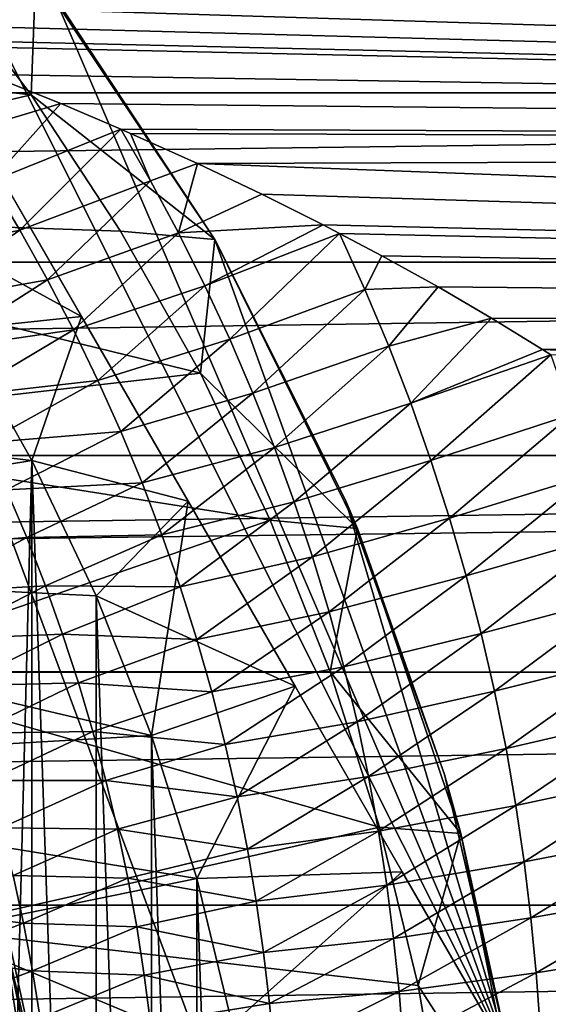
# Model space of a CAD drawing. Header units: metres. Extents: x -109 to 109, y -67 to 73.
# Tile 146 of 253: x 12.59 to 16.02, y 3.03 to 9.43. Entities that reach past the tile are written whole.
import ezdxf

# ---------------------------------------------------------------- set-up
doc = ezdxf.new("R2010")
doc.units = ezdxf.units.M
doc.layers.add('solid_508035_K244200000C76', color=7, linetype='CONTINUOUS')

msp = doc.modelspace()

# ---------------------------------------------------------------- linework, layer by layer
at = {"layer": 'solid_508035_K244200000C76'}
for points in [[(15.774263, -2.678175, -31.5), (10.206499, 12.321825, -31.5), (11.877852, 1.707801, -31.5)], [(15.774263, -2.678175, -31.5), (15.774263, 2.678175, -31.5), (10.206499, 12.321825, -31.5)], [(10.206499, 12.321825, -38.5), (10.206499, 12.321825, -31.5), (15.774263, 2.678175, -31.5)], [(10.206499, 12.321825, -38.5), (15.774263, 2.678175, -31.5), (15.774263, 2.678175, -38.5)], [(10.206499, 12.321825, -38.5), (15.774263, 2.678175, -38.5), (11.591421, 11.029006, -38.5)], [(11.591421, 11.029006, -38.5), (15.774263, 2.678175, -38.5), (12.813787, 9.581591, -38.5)], [(42, 9.874635, 5.8942), (-43.099998, 9.874623, 5.894218), (-43.099998, 8.951207, 7.219826)], [(42, 8.951219, 7.219811), (42, 9.874635, 5.8942), (-43.099998, 8.951207, 7.219826)], [(8.185691, 9.446927, -53.5), (12.023458, 9.781943, -53.5), (12.663167, 8.93835, -53.5)], [(12.023458, 9.781943, -53.5), (12.693652, 9.740185, -53), (12.663167, 8.93835, -53.5)], [(12.663167, 8.93835, -53.5), (12.693652, 9.740185, -53), (13.856371, 8.000062, -53)], [(12.813787, 9.581591, -38.5), (13.856371, 8.000062, -53), (12.693652, 9.740185, -53)], [(42, 9.577357, -6.365864), (42, 8.590792, -7.645149), (11.078635, 9.54231, -6.41828)], [(42, 8.590792, -7.645149), (11.483366, 9.404291, -6.618861), (11.078635, 9.54231, -6.41828)], [(12.813787, 9.581591, -38.5), (13.856401, 7.999997, -38.5), (13.856371, 8.000062, -53)], [(12.813787, 9.581591, -38.5), (15.774263, 2.678175, -38.5), (13.856401, 7.999997, -38.5)], [(9.446771, 8.185868, -53.5), (8.185691, 9.446927, -53.5), (12.663167, 8.93835, -53.5)], [(42, 8.590792, -7.645149), (11.775864, 9.300125, -6.764441), (11.483366, 9.404291, -6.618861)], [(42, 8.590792, -7.645149), (11.887822, 9.259265, -6.820265), (11.775864, 9.300125, -6.764441)], [(42, 8.590792, -7.645149), (12.383181, 9.071723, -7.067803), (11.887822, 9.259265, -6.820265)], [(12.202918, 8.688465, -7.579881), (12.383181, 9.071723, -7.067803), (12.856054, 8.88177, -7.305078)], [(42, 8.590792, -7.645149), (12.856054, 8.88177, -7.305078), (12.383181, 9.071723, -7.067803)], [(42, 8.951219, 7.219811), (-43.099998, 8.951207, 7.219826), (-43.099998, 7.85114, 8.402952)], [(42, 7.851148, 8.402945), (42, 8.951219, 7.219811), (-43.099998, 7.85114, 8.402952)], [(9.446771, 8.185868, -53.5), (12.663167, 8.93835, -53.5), (13.243447, 8.053641, -53.5)], [(12.663167, 8.93835, -53.5), (13.856371, 8.000062, -53), (13.243447, 8.053641, -53.5)], [(12.401432, 8.375751, -7.977725), (12.202918, 8.688465, -7.579881), (12.856054, 8.88177, -7.305078)], [(12.401432, 8.375751, -7.977725), (12.856054, 8.88177, -7.305078), (13.24559, 8.716413, -7.50161)], [(42, 8.590792, -7.645149), (13.24559, 8.716413, -7.50161), (12.856054, 8.88177, -7.305078)], [(12.296811, 8.701298, -61.040394), (12.990381, 7.5, -61.077347), (11.656568, 8.227926, -61.5)], [(12.990381, 7.5, -56.922653), (12.296811, 8.701298, -56.959606), (12.190717, 7.413548, -56.5)], [(12.296811, 8.701298, -61.040394), (12.296811, 8.701298, -56.959606), (12.990381, 7.5, -56.922653)], [(12.296811, 8.701298, -61.040394), (12.990381, 7.5, -56.922653), (12.990381, 7.5, -61.077347)], [(12.590071, 8.058731, -8.368445), (12.401432, 8.375751, -7.977725), (13.24559, 8.716413, -7.50161)], [(12.590071, 8.058731, -8.368445), (13.24559, 8.716413, -7.50161), (13.437688, 8.381024, -7.885154)], [(42, 8.590792, -7.645149), (13.309191, 8.688628, -7.533773), (13.24559, 8.716413, -7.50161)], [(13.437688, 8.381024, -7.885154), (13.24559, 8.716413, -7.50161), (13.309191, 8.688628, -7.533773)], [(42, 8.590792, -7.645149), (13.74431, 8.492515, -7.754173), (13.309191, 8.688628, -7.533773)], [(13.437688, 8.381024, -7.885154), (13.309191, 8.688628, -7.533773), (13.74431, 8.492515, -7.754173)], [(42, 8.590792, -7.645149), (42, 7.434689, -8.773562), (13.74431, 8.492515, -7.754173)], [(13.620096, 8.041345, -8.261248), (13.437688, 8.381024, -7.885154), (13.74431, 8.492515, -7.754173)], [(13.620096, 8.041345, -8.261248), (13.74431, 8.492515, -7.754173), (14.161379, 8.294347, -7.96579)], [(42, 7.434689, -8.773562), (14.161379, 8.294347, -7.96579), (13.74431, 8.492515, -7.754173)], [(12.768824, 7.737623, -8.751635), (12.590071, 8.058731, -8.368445), (13.437688, 8.381024, -7.885154)], [(12.768824, 7.737623, -8.751635), (13.437688, 8.381024, -7.885154), (13.620096, 8.041345, -8.261248)], [(11.721445, 7.873104, -8.844082), (12.401432, 8.375751, -7.977725), (12.590071, 8.058731, -8.368445)], [(13.620096, 8.041345, -8.261248), (14.161379, 8.294347, -7.96579), (14.560099, 8.094341, -8.168943)], [(42, 7.434689, -8.773562), (14.560099, 8.094341, -8.168943), (14.161379, 8.294347, -7.96579)], [(9.446771, 8.185868, -53.5), (13.243447, 8.053641, -53.5), (13.762291, 7.130866, -53.5)], [(10.515571, 6.758161, -53.5), (9.446771, 8.185868, -53.5), (13.762291, 7.130866, -53.5)], [(12.990381, 7.5, -61.077347), (12.190717, 7.413548, -61.5), (11.656568, 8.227926, -61.5)], [(11.89548, 7.580328, -9.223985), (11.721445, 7.873104, -8.844082), (12.590071, 8.058731, -8.368445)], [(11.89548, 7.580328, -9.223985), (12.590071, 8.058731, -8.368445), (12.768824, 7.737623, -8.751635)], [(13.791978, 7.697946, -8.629105), (13.620096, 8.041345, -8.261248), (14.560099, 8.094341, -8.168943)], [(13.791978, 7.697946, -8.629105), (14.560099, 8.094341, -8.168943), (14.667098, 8.038836, -8.223571)], [(42, 7.434689, -8.773562), (14.667098, 8.038836, -8.223571), (14.560099, 8.094341, -8.168943)], [(12.93768, 7.412672, -9.126842), (12.768824, 7.737623, -8.751635), (13.620096, 8.041345, -8.261248)], [(12.93768, 7.412672, -9.126842), (13.620096, 8.041345, -8.261248), (13.791978, 7.697946, -8.629105)], [(13.243447, 8.053641, -53.5), (13.856371, 8.000062, -53), (13.762291, 7.130866, -53.5)], [(13.762291, 7.130866, -53.5), (13.856371, 8.000062, -53), (14.782037, 6.123022, -53)], [(13.953238, 7.351171, -8.988256), (13.791978, 7.697946, -8.629105), (14.667098, 8.038836, -8.223571)], [(14.704794, 6.30627, -38.5), (14.782037, 6.123022, -53), (13.856371, 8.000062, -53)], [(13.856401, 7.999997, -38.5), (14.704794, 6.30627, -38.5), (13.856371, 8.000062, -53)], [(13.856401, 7.999997, -38.5), (15.774263, 2.678175, -38.5), (14.704794, 6.30627, -38.5)], [(13.953238, 7.351171, -8.988256), (14.667098, 8.038836, -8.223571), (14.831285, 7.674368, -8.573811)], [(42, 7.434689, -8.773562), (14.941391, 7.892942, -8.363699), (14.667098, 8.038836, -8.223571)], [(14.831285, 7.674368, -8.573811), (14.667098, 8.038836, -8.223571), (14.941391, 7.892942, -8.363699)], [(14.831285, 7.674368, -8.573811), (14.941391, 7.892942, -8.363699), (15.306035, 7.690665, -8.550069)], [(42, 7.434689, -8.773562), (15.306035, 7.690665, -8.550069), (14.941391, 7.892942, -8.363699)], [(42, 7.851148, 8.402945), (-43.099998, 7.85114, 8.402952), (-43.099998, 6.596129, 9.420249)], [(42, 6.596129, 9.420249), (42, 7.851148, 8.402945), (-43.099998, 6.596129, 9.420249)], [(12.060884, 7.283649, -9.596778), (11.89548, 7.580328, -9.223985), (12.768824, 7.737623, -8.751635)], [(12.060884, 7.283649, -9.596778), (12.768824, 7.737623, -8.751635), (12.93768, 7.412672, -9.126842)], [(13.09655, 7.084183, -9.493591), (12.93768, 7.412672, -9.126842), (13.791978, 7.697946, -8.629105)], [(13.09655, 7.084183, -9.493591), (13.791978, 7.697946, -8.629105), (13.953238, 7.351171, -8.988256)], [(14.103828, 7.001389, -9.338186), (13.953238, 7.351171, -8.988256), (14.831285, 7.674368, -8.573811)], [(14.103828, 7.001389, -9.338186), (14.831285, 7.674368, -8.573811), (14.985523, 7.306378, -8.915233)], [(14.985523, 7.306378, -8.915233), (14.831285, 7.674368, -8.573811), (15.306035, 7.690665, -8.550069)], [(14.985523, 7.306378, -8.915233), (15.306035, 7.690665, -8.550069), (15.653432, 7.487831, -8.728252)], [(42, 7.434689, -8.773562), (15.653432, 7.487831, -8.728252), (15.306035, 7.690665, -8.550069)], [(12.990381, 7.5, -56.922653), (12.190717, 7.413548, -56.5), (12.668362, 6.564063, -56.5)], [(12.990381, 7.5, -61.077347), (12.668362, 6.564063, -61.5), (12.190717, 7.413548, -61.5)], [(13.683951, 6.298701, -56.959606), (12.990381, 7.5, -56.922653), (12.668362, 6.564063, -56.5)], [(12.990381, 7.5, -61.077347), (13.683951, 6.298701, -61.040394), (12.668362, 6.564063, -61.5)], [(12.990381, 7.5, -61.077347), (12.990381, 7.5, -56.922653), (13.683951, 6.298701, -56.959606)], [(12.990381, 7.5, -61.077347), (13.683951, 6.298701, -56.959606), (13.683951, 6.298701, -61.040394)], [(15.128489, 6.935914, -9.246729), (14.985523, 7.306378, -8.915233), (15.653432, 7.487831, -8.728252)], [(15.128489, 6.935914, -9.246729), (15.653432, 7.487831, -8.728252), (15.98468, 7.28476, -8.898441)], [(42, 7.434689, -8.773562), (15.98468, 7.28476, -8.898441), (15.653432, 7.487831, -8.728252)], [(42, 7.434689, -8.773562), (42, 6.131865, -9.728835), (15.98468, 7.28476, -8.898441)], [(7.680462, 7.126601, -61.5), (12.190717, 7.413548, -61.5), (12.668362, 6.564063, -61.5)], [(12.217587, 6.983292, -9.962021), (12.060884, 7.283649, -9.596778), (12.93768, 7.412672, -9.126842)], [(12.668362, 6.564063, -56.5), (12.190717, 7.413548, -56.5), (12.5, 0, -56.5)], [(12.217587, 6.983292, -9.962021), (12.93768, 7.412672, -9.126842), (13.09655, 7.084183, -9.493591)], [(13.245371, 6.752487, -9.851355), (13.09655, 7.084183, -9.493591), (13.953238, 7.351171, -8.988256)], [(13.245371, 6.752487, -9.851355), (13.953238, 7.351171, -8.988256), (14.103828, 7.001389, -9.338186)], [(14.243677, 6.64902, -9.678348), (14.103828, 7.001389, -9.338186), (14.985523, 7.306378, -8.915233)], [(14.243677, 6.64902, -9.678348), (14.985523, 7.306378, -8.915233), (15.128489, 6.935914, -9.246729)], [(15.128489, 6.935914, -9.246729), (15.98468, 7.28476, -8.898441), (16.039129, 7.250464, -8.926408)], [(15.260107, 6.563487, -9.56774), (15.128489, 6.935914, -9.246729), (16.039129, 7.250464, -8.926408)], [(15.260107, 6.563487, -9.56774), (16.039129, 7.250464, -8.926408), (16.173498, 6.8614, -9.23639)], [(42, 6.131865, -9.728835), (16.039129, 7.250464, -8.926408), (15.98468, 7.28476, -8.898441)], [(8.656816, 5.90233, -61.5), (7.680462, 7.126601, -61.5), (12.668362, 6.564063, -61.5)], [(10.515571, 6.758161, -53.5), (13.762291, 7.130866, -53.5), (14.216775, 6.175227, -53.5)], [(13.762291, 7.130866, -53.5), (14.782037, 6.123022, -53), (14.216775, 6.175227, -53.5)], [(12.365505, 6.679511, -10.31924), (12.217587, 6.983292, -9.962021), (13.09655, 7.084183, -9.493591)], [(12.365505, 6.679511, -10.31924), (13.09655, 7.084183, -9.493591), (13.245371, 6.752487, -9.851355)], [(13.384073, 6.417958, -10.199571), (13.245371, 6.752487, -9.851355), (14.103828, 7.001389, -9.338186)], [(13.384073, 6.417958, -10.199571), (14.103828, 7.001389, -9.338186), (14.243677, 6.64902, -9.678348)], [(14.372691, 6.294548, -10.008167), (14.243677, 6.64902, -9.678348), (15.128489, 6.935914, -9.246729)], [(14.372691, 6.294548, -10.008167), (15.128489, 6.935914, -9.246729), (15.260107, 6.563487, -9.56774)], [(15.38036, 6.189648, -9.877656), (15.260107, 6.563487, -9.56774), (16.173498, 6.8614, -9.23639)], [(15.38036, 6.189648, -9.877656), (16.173498, 6.8614, -9.23639), (16.296894, 6.470539, -9.535624)], [(11.370358, 5.192785, -53.5), (10.515571, 6.758161, -53.5), (14.216775, 6.175227, -53.5)], [(12.504584, 6.372579, -10.667918), (12.365505, 6.679511, -10.31924), (13.245371, 6.752487, -9.851355)], [(12.504584, 6.372579, -10.667918), (13.245371, 6.752487, -9.851355), (13.384073, 6.417958, -10.199571)], [(42, 6.596129, 9.420249), (-43.099998, 6.596129, 9.420249), (-54.161694, 5.188349, 10.263091)], [(54.161694, 6.596129, 9.420249), (42, 6.596129, 9.420249), (-54.161694, 5.188349, 10.263091)], [(54.161694, 5.188349, 10.263091), (54.161694, 6.596129, 9.420249), (-54.161694, 5.188349, 10.263091)], [(13.512553, 6.081034, -10.537652), (13.384073, 6.417958, -10.199571), (14.243677, 6.64902, -9.678348)], [(13.512553, 6.081034, -10.537652), (14.243677, 6.64902, -9.678348), (14.372691, 6.294548, -10.008167)], [(8.656816, 5.90233, -61.5), (12.668362, 6.564063, -61.5), (13.086666, 5.684504, -61.5)], [(12.668362, -6.564063, -56.5), (12.668362, 6.564063, -56.5), (12.5, 0, -56.5)], [(13.086666, -5.684504, -56.5), (13.086666, 5.684504, -56.5), (12.668362, 6.564063, -56.5)], [(13.683951, 6.298701, -56.959606), (12.668362, 6.564063, -56.5), (13.086666, 5.684504, -56.5)], [(12.668362, -6.564063, -56.5), (13.086666, -5.684504, -56.5), (12.668362, 6.564063, -56.5)], [(13.683951, 6.298701, -61.040394), (13.086666, 5.684504, -61.5), (12.668362, 6.564063, -61.5)], [(14.490849, 5.938482, -10.327018), (14.372691, 6.294548, -10.008167), (15.260107, 6.563487, -9.56774)], [(14.490849, 5.938482, -10.327018), (15.260107, 6.563487, -9.56774), (15.38036, 6.189648, -9.877656)], [(15.48919, 5.815046, -10.17587), (15.38036, 6.189648, -9.877656), (16.296894, 6.470539, -9.535624)], [(15.48919, 5.815046, -10.17587), (16.296894, 6.470539, -9.535624), (16.40852, 6.079005, -9.823161)], [(12.634716, 6.062828, -11.007519), (12.504584, 6.372579, -10.667918), (13.384073, 6.417958, -10.199571)], [(12.634716, 6.062828, -11.007519), (13.384073, 6.417958, -10.199571), (13.512553, 6.081034, -10.537652)], [(11.837664, 6.003619, -11.656038), (12.504584, 6.372579, -10.667918), (12.634716, 6.062828, -11.007519)], [(13.683951, 6.298701, -56.959606), (13.086666, 5.684504, -56.5), (13.444166, 4.777946, -56.5)], [(13.683951, 6.298701, -61.040394), (14.377492, 5.097454, -60.930477), (13.086666, 5.684504, -61.5)], [(14.377492, 5.097454, -57.069523), (13.683951, 6.298701, -56.959606), (13.444166, 4.777946, -56.5)], [(13.630774, 5.742173, -10.864957), (13.512553, 6.081034, -10.537652), (14.372691, 6.294548, -10.008167)], [(13.630774, 5.742173, -10.864957), (14.372691, 6.294548, -10.008167), (14.490849, 5.938482, -10.327018)], [(13.683951, 6.298701, -61.040394), (13.683951, 6.298701, -56.959606), (14.377492, 5.097454, -57.069523)], [(13.683951, 6.298701, -61.040394), (14.377492, 5.097454, -57.069523), (14.377492, 5.097454, -60.930477)], [(14.704794, 6.30627, -38.5), (15.34711, 4.523962, -38.5), (14.782037, 6.123022, -53)], [(14.704794, 6.30627, -38.5), (15.774263, 2.678175, -38.5), (15.34711, 4.523962, -38.5)], [(11.370358, 5.192785, -53.5), (14.216775, 6.175227, -53.5), (14.605085, 5.190521, -53.5)], [(14.216775, 6.175227, -53.5), (14.782037, 6.123022, -53), (14.605085, 5.190521, -53.5)], [(14.598092, 5.581429, -10.634264), (14.490849, 5.938482, -10.327018), (15.38036, 6.189648, -9.877656)], [(14.598092, 5.581429, -10.634264), (15.38036, 6.189648, -9.877656), (15.48919, 5.815046, -10.17587)], [(12.755828, 5.750612, -11.33746), (12.634716, 6.062828, -11.007519), (13.512553, 6.081034, -10.537652)], [(12.755828, 5.750612, -11.33746), (13.512553, 6.081034, -10.537652), (13.630774, 5.742173, -10.864957)], [(14.605085, 5.190521, -53.5), (14.782037, 6.123022, -53), (15.454811, 4.141114, -53)], [(15.34711, 4.523962, -38.5), (15.454811, 4.141114, -53), (14.782037, 6.123022, -53)], [(15.586638, 5.440357, -10.461715), (15.48919, 5.815046, -10.17587), (16.40852, 6.079005, -9.823161)], [(15.586638, 5.440357, -10.461715), (16.40852, 6.079005, -9.823161), (16.508444, 5.687483, -10.098359)], [(11.964751, 5.704881, -11.995897), (11.837664, 6.003619, -11.656038), (12.634716, 6.062828, -11.007519)], [(11.964751, 5.704881, -11.995897), (12.634716, 6.062828, -11.007519), (12.755828, 5.750612, -11.33746)], [(8.656816, 5.90233, -61.5), (13.086666, 5.684504, -61.5), (13.444166, 4.777946, -61.5)], [(9.439854, 4.546121, -61.5), (8.656816, 5.90233, -61.5), (13.444166, 4.777946, -61.5)], [(13.738667, 5.401923, -11.18082), (13.630774, 5.742173, -10.864957), (14.490849, 5.938482, -10.327018)], [(13.738667, 5.401923, -11.18082), (14.490849, 5.938482, -10.327018), (14.598092, 5.581429, -10.634264)], [(14.694432, 5.224029, -10.929217), (14.598092, 5.581429, -10.634264), (15.48919, 5.815046, -10.17587)], [(14.694432, 5.224029, -10.929217), (15.48919, 5.815046, -10.17587), (15.586638, 5.440357, -10.461715)], [(12.083347, 5.403327, -12.325707), (11.964751, 5.704881, -11.995897), (12.755828, 5.750612, -11.33746)], [(12.083347, 5.403327, -12.325707), (12.755828, 5.750612, -11.33746), (12.867863, 5.436328, -11.657123)], [(12.867863, 5.436328, -11.657123), (12.755828, 5.750612, -11.33746), (13.630774, 5.742173, -10.864957)], [(12.867863, 5.436328, -11.657123), (13.630774, 5.742173, -10.864957), (13.738667, 5.401923, -11.18082)], [(13.444166, -4.777946, -56.5), (13.444166, 4.777946, -56.5), (13.086666, 5.684504, -56.5)], [(13.086666, -5.684504, -56.5), (13.444166, -4.777946, -56.5), (13.086666, 5.684504, -56.5)], [(14.377492, 5.097454, -60.930477), (13.444166, 4.777946, -61.5), (13.086666, 5.684504, -61.5)], [(15.672804, 5.066318, -10.734505), (15.586638, 5.440357, -10.461715), (16.508444, 5.687483, -10.098359)], [(15.672804, 5.066318, -10.734505), (16.508444, 5.687483, -10.098359), (16.596754, 5.296748, -10.360584)], [(13.836217, 5.060869, -11.484535), (13.738667, 5.401923, -11.18082), (14.598092, 5.581429, -10.634264)], [(13.836217, 5.060869, -11.484535), (14.598092, 5.581429, -10.634264), (14.694432, 5.224029, -10.929217)], [(12.193339, 5.099344, -12.644793), (12.083347, 5.403327, -12.325707), (12.867863, 5.436328, -11.657123)], [(12.193339, 5.099344, -12.644793), (12.867863, 5.436328, -11.657123), (12.970739, 5.12044, -11.96586)], [(12.970739, 5.12044, -11.96586), (12.867863, 5.436328, -11.657123), (13.738667, 5.401923, -11.18082)], [(14.779959, 4.866967, -11.211154), (14.694432, 5.224029, -10.929217), (15.586638, 5.440357, -10.461715)], [(14.779959, 4.866967, -11.211154), (15.586638, 5.440357, -10.461715), (15.672804, 5.066318, -10.734505)], [(12.970739, 5.12044, -11.96586), (13.738667, 5.401923, -11.18082), (13.836217, 5.060869, -11.484535)], [(15.747798, 4.693762, -10.993581), (15.672804, 5.066318, -10.734505), (16.596754, 5.296748, -10.360584)], [(15.747798, 4.693762, -10.993581), (16.596754, 5.296748, -10.360584), (16.67359, 4.907649, -10.609222)], [(54.161694, 5.188349, 10.263091), (-54.161694, 5.188349, 10.263091), (-54.161694, 3.674949, 10.897007)], [(54.161694, 3.674949, 10.897007), (54.161694, 5.188349, 10.263091), (-54.161694, 3.674949, 10.897007)], [(11.370358, 5.192785, -53.5), (14.605085, 5.190521, -53.5), (14.92524, 4.181788, -53.5)], [(11.993653, 3.521697, -53.5), (11.370358, 5.192785, -53.5), (14.92524, 4.181788, -53.5)], [(13.923487, 4.719632, -11.775343), (13.836217, 5.060869, -11.484535), (14.694432, 5.224029, -10.929217)], [(13.923487, 4.719632, -11.775343), (14.694432, 5.224029, -10.929217), (14.779959, 4.866967, -11.211154)], [(14.605085, 5.190521, -53.5), (15.454811, 4.141114, -53), (14.92524, 4.181788, -53.5)], [(12.294685, 4.793333, -12.952424), (12.193339, 5.099344, -12.644793), (12.970739, 5.12044, -11.96586)], [(12.294685, 4.793333, -12.952424), (12.970739, 5.12044, -11.96586), (13.064464, 4.803422, -12.262974)], [(13.064464, 4.803422, -12.262974), (12.970739, 5.12044, -11.96586), (13.836217, 5.060869, -11.484535)], [(13.064464, 4.803422, -12.262974), (13.836217, 5.060869, -11.484535), (13.923487, 4.719632, -11.775343)], [(14.377492, 5.097454, -57.069523), (13.444166, 4.777946, -56.5), (13.738832, 3.849535, -56.5)], [(14.377492, 5.097454, -60.930477), (13.738832, 3.849535, -61.5), (13.444166, 4.777946, -61.5)], [(15.073093, 3.892637, -57.25037), (14.377492, 5.097454, -57.069523), (13.738832, 3.849535, -56.5)], [(14.377492, 5.097454, -60.930477), (15.073093, 3.892637, -60.74963), (13.738832, 3.849535, -61.5)], [(14.377492, 5.097454, -60.930477), (14.377492, 5.097454, -57.069523), (15.073093, 3.892637, -57.25037)], [(14.377492, 5.097454, -60.930477), (15.073093, 3.892637, -57.25037), (15.073093, 3.892637, -60.74963)], [(14.854759, 4.511033, -11.47937), (14.779959, 4.866967, -11.211154), (15.672804, 5.066318, -10.734505)], [(14.854759, 4.511033, -11.47937), (15.672804, 5.066318, -10.734505), (15.747798, 4.693762, -10.993581)], [(14.00053, 4.378936, -12.052493), (13.923487, 4.719632, -11.775343), (14.779959, 4.866967, -11.211154)], [(14.00053, 4.378936, -12.052493), (14.779959, 4.866967, -11.211154), (14.854759, 4.511033, -11.47937)], [(15.811888, 4.32351, -11.23822), (15.747798, 4.693762, -10.993581), (16.67359, 4.907649, -10.609222)], [(15.811888, 4.32351, -11.23822), (16.67359, 4.907649, -10.609222), (16.739244, 4.521016, -10.843589)], [(12.387356, 4.485744, -13.247836), (12.294685, 4.793333, -12.952424), (13.064464, 4.803422, -12.262974)], [(12.387356, 4.485744, -13.247836), (13.064464, 4.803422, -12.262974), (13.149049, 4.485816, -12.547736)], [(13.149049, 4.485816, -12.547736), (13.064464, 4.803422, -12.262974), (13.923487, 4.719632, -11.775343)], [(9.439854, 4.546121, -61.5), (13.444166, 4.777946, -61.5), (13.738832, 3.849535, -61.5)], [(13.738832, -3.849535, -56.5), (13.738832, 3.849535, -56.5), (13.444166, 4.777946, -56.5)], [(13.444166, -4.777946, -56.5), (13.738832, -3.849535, -56.5), (13.444166, 4.777946, -56.5)], [(13.149049, 4.485816, -12.547736), (13.923487, 4.719632, -11.775343), (14.00053, 4.378936, -12.052493)], [(14.91906, 4.15701, -11.733104), (14.854759, 4.511033, -11.47937), (15.747798, 4.693762, -10.993581)], [(14.91906, 4.15701, -11.733104), (15.747798, 4.693762, -10.993581), (15.811888, 4.32351, -11.23822)], [(10.012003, 3.08834, -61.5), (9.439854, 4.546121, -61.5), (13.738832, 3.849535, -61.5)], [(12.471329, 4.177094, -13.530227), (12.387356, 4.485744, -13.247836), (13.149049, 4.485816, -12.547736)], [(12.471329, 4.177094, -13.530227), (13.149049, 4.485816, -12.547736), (13.224536, 4.16822, -12.819404)], [(13.224536, 4.16822, -12.819404), (13.149049, 4.485816, -12.547736), (14.00053, 4.378936, -12.052493)], [(14.067527, 4.039505, -12.315181), (14.00053, 4.378936, -12.052493), (14.854759, 4.511033, -11.47937)], [(14.067527, 4.039505, -12.315181), (14.854759, 4.511033, -11.47937), (14.91906, 4.15701, -11.733104)], [(15.34711, 4.523962, -38.5), (15.774263, 2.678175, -38.5), (15.454811, 4.141114, -53)], [(15.86545, 3.956434, -11.467708), (15.811888, 4.32351, -11.23822), (16.739244, 4.521016, -10.843589)], [(15.86545, 3.956434, -11.467708), (16.739244, 4.521016, -10.843589), (16.794109, 4.137751, -11.063046)], [(13.224536, 4.16822, -12.819404), (14.00053, 4.378936, -12.052493), (14.067527, 4.039505, -12.315181)], [(14.973205, 3.805718, -11.971577), (14.91906, 4.15701, -11.733104), (15.811888, 4.32351, -11.23822)], [(14.973205, 3.805718, -11.971577), (15.811888, 4.32351, -11.23822), (15.86545, 3.956434, -11.467708)], [(11.993653, 3.521697, -53.5), (14.92524, 4.181788, -53.5), (15.175836, 3.153414, -53.5)], [(12.546683, 3.867884, -13.798747), (12.471329, 4.177094, -13.530227), (13.224536, 4.16822, -12.819404)], [(12.546683, 3.867884, -13.798747), (13.224536, 4.16822, -12.819404), (13.291081, 3.851217, -13.077175)], [(13.291081, 3.851217, -13.077175), (13.224536, 4.16822, -12.819404), (14.067527, 4.039505, -12.315181)], [(14.124763, 3.702091, -12.562571), (14.067527, 4.039505, -12.315181), (14.91906, 4.15701, -11.733104)], [(14.124763, 3.702091, -12.562571), (14.91906, 4.15701, -11.733104), (14.973205, 3.805718, -11.971577)], [(14.92524, 4.181788, -53.5), (15.454811, 4.141114, -53), (15.175836, 3.153414, -53.5)], [(15.175836, 3.153414, -53.5), (15.454811, 4.141114, -53), (15.863127, 2.088351, -53)], [(15.774263, 2.678175, -38.5), (15.863127, 2.088351, -53), (15.454811, 4.141114, -53)], [(15.908948, 3.593458, -11.681392), (15.86545, 3.956434, -11.467708), (16.794109, 4.137751, -11.063046)], [(15.908948, 3.593458, -11.681392), (16.794109, 4.137751, -11.063046), (16.838676, 3.758785, -11.267009)], [(13.291081, 3.851217, -13.077175), (14.067527, 4.039505, -12.315181), (14.124763, 3.702091, -12.562571)], [(15.017612, 3.458043, -12.194066), (14.973205, 3.805718, -11.971577), (15.86545, 3.956434, -11.467708)], [(15.017612, 3.458043, -12.194066), (15.86545, 3.956434, -11.467708), (15.908948, 3.593458, -11.681392)], [(10.012003, 3.08834, -61.5), (13.738832, 3.849535, -61.5), (13.96955, 2.902764, -61.5)], [(11.94613, 3.640773, -14.844022), (12.546683, 3.867884, -13.798747), (12.613547, 3.558678, -14.05251)], [(12.613547, 3.558678, -14.05251), (12.546683, 3.867884, -13.798747), (13.291081, 3.851217, -13.077175)], [(12.613547, 3.558678, -14.05251), (13.291081, 3.851217, -13.077175), (13.348898, 3.535457, -13.320238)], [(13.348898, 3.535457, -13.320238), (13.291081, 3.851217, -13.077175), (14.124763, 3.702091, -12.562571)], [(15.073093, 3.892637, -57.25037), (13.738832, 3.849535, -56.5), (13.96955, 2.902764, -56.5)], [(15.073093, 3.892637, -60.74963), (13.96955, 2.902764, -61.5), (13.738832, 3.849535, -61.5)], [(13.96955, -2.902764, -56.5), (13.96955, 2.902764, -56.5), (13.738832, 3.849535, -56.5)], [(13.738832, -3.849535, -56.5), (13.96955, -2.902764, -56.5), (13.738832, 3.849535, -56.5)], [(15.774263, 2.678175, -57.5), (15.073093, 3.892637, -57.25037), (13.96955, 2.902764, -56.5)], [(15.073093, 3.892637, -60.74963), (15.774263, 2.678175, -60.5), (13.96955, 2.902764, -61.5)], [(15.073093, 3.892637, -60.74963), (15.073093, 3.892637, -57.25037), (15.774263, 2.678175, -57.5)], [(15.073093, 3.892637, -60.74963), (15.774263, 2.678175, -57.5), (15.774263, 2.678175, -60.5)], [(14.172595, 3.367519, -12.793863), (14.124763, 3.702091, -12.562571), (14.973205, 3.805718, -11.971577)], [(14.172595, 3.367519, -12.793863), (14.973205, 3.805718, -11.971577), (15.017612, 3.458043, -12.194066)], [(15.943012, 3.235427, -11.878585), (15.908948, 3.593458, -11.681392), (16.838676, 3.758785, -11.267009)], [(15.943012, 3.235427, -11.878585), (16.838676, 3.758785, -11.267009), (16.873608, 3.384964, -11.454856)], [(54.161694, 3.674949, 10.897007), (-54.161694, 3.674949, 10.897007), (-54.161694, 2.086737, 11.309091)], [(54.161694, 2.086737, 11.309091), (54.161694, 3.674949, 10.897007), (-54.161694, 2.086737, 11.309091)], [(11.51394, 3.380698, -28.5), (12.473424, 3.662457, -28.5), (12.867678, 1.850096, -28.5)], [(12.47341, 3.662521, -23), (12.867679, 1.850092, -23), (12.473424, 3.662457, -28.5)], [(12.485114, 3.498165, -22.74118), (12.867679, 1.850092, -23), (12.47341, 3.662521, -23)], [(12.867679, 1.850092, -23), (12.867678, 1.850096, -28.5), (12.473424, 3.662457, -28.5)], [(13.348898, 3.535457, -13.320238), (14.124763, 3.702091, -12.562571), (14.172595, 3.367519, -12.793863)], [(12.016593, 3.333997, -15.093264), (11.94613, 3.640773, -14.844022), (12.613547, 3.558678, -14.05251)], [(15.052856, 3.1148, -12.399817), (15.017612, 3.458043, -12.194066), (15.908948, 3.593458, -11.681392)], [(15.052856, 3.1148, -12.399817), (15.908948, 3.593458, -11.681392), (15.943012, 3.235427, -11.878585)], [(11.993653, 3.521697, -53.5), (15.175836, 3.153414, -53.5), (15.355645, 2.110504, -53.5)], [(12.372767, 1.778946, -53.5), (11.993653, 3.521697, -53.5), (15.355645, 2.110504, -53.5)], [(12.016593, 3.333997, -15.093264), (12.613547, 3.558678, -14.05251), (12.672097, 3.250079, -14.290617)], [(12.672097, 3.250079, -14.290617), (12.613547, 3.558678, -14.05251), (13.348898, 3.535457, -13.320238)], [(12.672097, 3.250079, -14.290617), (13.348898, 3.535457, -13.320238), (13.398269, 3.221615, -13.547783)], [(13.398269, 3.221615, -13.547783), (13.348898, 3.535457, -13.320238), (14.172595, 3.367519, -12.793863)], [(12.388792, 3.471177, -22.499773), (12.74606, 1.751906, -22.499773), (12.485114, 3.498165, -22.74118)], [(12.588386, 1.730234, -22.292522), (12.74606, 1.751906, -22.499773), (12.388792, 3.471177, -22.499773)], [(12.485114, 3.498165, -22.74118), (12.84516, 1.765527, -22.74118), (12.867679, 1.850092, -23)], [(12.74606, 1.751906, -22.499773), (12.84516, 1.765527, -22.74118), (12.485114, 3.498165, -22.74118)], [(14.211518, 3.036555, -13.008226), (14.172595, 3.367519, -12.793863), (15.017612, 3.458043, -12.194066)], [(14.211518, 3.036555, -13.008226), (15.017612, 3.458043, -12.194066), (15.052856, 3.1148, -12.399817)], [(11.877857, 1.707776, -28.5), (11.51394, 3.380698, -28.5), (12.867678, 1.850096, -28.5)], [(12.078961, 3.026721, -15.3257), (12.016593, 3.333997, -15.093264), (12.672097, 3.250079, -14.290617)], [(13.398269, 3.221615, -13.547783), (14.172595, 3.367519, -12.793863), (14.211518, 3.036555, -13.008226)], [(15.96845, 2.883122, -12.058662), (15.943012, 3.235427, -11.878585), (16.873608, 3.384964, -11.454856)], [(15.96845, 2.883122, -12.058662), (16.873608, 3.384964, -11.454856), (16.899736, 3.017069, -11.626062)], [(12.078961, 3.026721, -15.3257), (12.672097, 3.250079, -14.290617), (12.72262, 2.942638, -14.512134)], [(12.72262, 2.942638, -14.512134), (12.672097, 3.250079, -14.290617), (13.398269, 3.221615, -13.547783)], [(12.72262, 2.942638, -14.512134), (13.398269, 3.221615, -13.547783), (13.439598, 2.910309, -13.758967)], [(13.439598, 2.910309, -13.758967), (13.398269, 3.221615, -13.547783), (14.211518, 3.036555, -13.008226)], [(15.079682, 2.776742, -12.58811), (15.052856, 3.1148, -12.399817), (15.943012, 3.235427, -11.878585)], [(15.079682, 2.776742, -12.58811), (15.943012, 3.235427, -11.878585), (15.96845, 2.883122, -12.058662)], [(15.175836, 3.153414, -53.5), (15.863127, 2.088351, -53), (15.355645, 2.110504, -53.5)], [(10.012003, 3.08834, -61.5), (13.96955, 2.902764, -61.5), (14.135049, 1.942879, -61.5)], [(10.360475, 1.561601, -61.5), (10.012003, 3.08834, -61.5), (14.135049, 1.942879, -61.5)], [(14.242185, 2.709905, -13.204851), (14.211518, 3.036555, -13.008226), (15.052856, 3.1148, -12.399817)], [(14.242185, 2.709905, -13.204851), (15.052856, 3.1148, -12.399817), (15.079682, 2.776742, -12.58811)], [(13.439598, 2.910309, -13.758967), (14.211518, 3.036555, -13.008226), (14.242185, 2.709905, -13.204851)]]:
    msp.add_3dface(points, dxfattribs=at)

doc.saveas('drawing.dxf')
